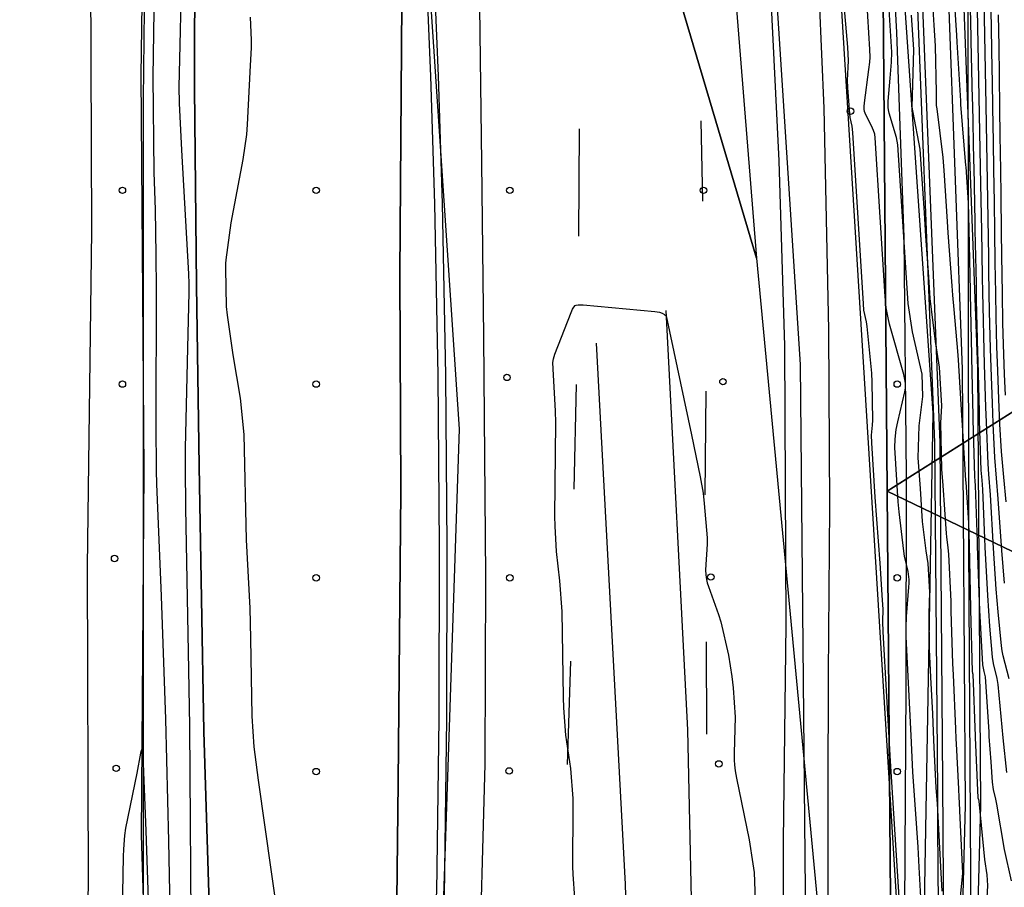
# Model space of a CAD drawing. Extents: x 0 to 85000, y -1 to 75000.
# Tile 87 of 147: x 39312 to 39465, y 62116 to 62250. Entities that reach past the tile are written whole.
import ezdxf

# ---------------------------------------------------------------- set-up
doc = ezdxf.new("R2010")
doc.units = 0
doc.header["$MEASUREMENT"] = 0
doc.header["$PDMODE"] = 33
doc.header["$PDSIZE"] = -3
for name, color, linetype in [('BOS3D_ACTIVE_POLY_CLIP', 227, 'CONTINUOUS'), ('BOS3D_PAVEMENT_MARKINGS_LI', 15, 'CONTINUOUS'), ('CONTOUR_CLIP', 120, 'CONTINUOUS'), ('DTM_INFOTECHBREAKS_CLIP', 4, 'CONTINUOUS'), ('DTM_POINT', 158, 'CONTINUOUS'), ('FENCE_CLIP', 96, 'CONTINUOUS'), ('PARCELS_FULL_17_CLIP', 7, 'CONTINUOUS'), ('RAIL_CLIP', 171, 'CONTINUOUS'), ('ROAD_CLIP', 197, 'CONTINUOUS')]:
    doc.layers.add(name, color=color, linetype=linetype)

msp = doc.modelspace()

# ---------------------------------------------------------------- linework, layer by layer
at = {"layer": 'BOS3D_ACTIVE_POLY_CLIP', "elevation": 285}
for points in [[(39284.5, 61337.25), (39329.38, 61471.25), (39374.75, 61603), (39388.39, 61646.35), (39392.82, 61660.43), (39404.87, 61698.75), (39427.31, 61791.5), (39441.37, 61870.75), (39448.5, 61955), (39451.19, 62054.75), (39453.56, 62189.5), (39438.62, 62406), (39421.69, 62513.75), (39404.44, 62599.25), (39383, 62684), (39353.81, 62780.75)], [(39209.94, 61329.25), (39249.94, 61468.25), (39269.48, 61530.31), (39270.11, 61532.28), (39291.75, 61601), (39324, 61705.75), (39342.57, 61779.61), (39345.19, 61790), (39347.04, 61801.03), (39359.25, 61873.75), (39369.31, 61950.75), (39374.81, 62025.5), (39380.25, 62187), (39365.44, 62407), (39348.5, 62516.25), (39331.25, 62602), (39309.75, 62686.75), (39300.04, 62718.51)], [(39358.87, 62703.75), (39383.12, 62609.25), (39401.5, 62524.25), (39418.94, 62414.75), (39433, 62197), (39434.62, 62023), (39434.62, 61955.75), (39435.19, 61868.25), (39397.94, 61869.25), (39388.27, 61817.49), (39384.87, 61799.31), (39382.06, 61784.25), (39361.88, 61695.5), (39347.43, 61651.75), (39342.85, 61637.87), (39329.94, 61598.75), (39289.94, 61470.5), (39247.81, 61327.25)]]:
    msp.add_lwpolyline(points, dxfattribs=at)
at = {"layer": 'BOS3D_PAVEMENT_MARKINGS_LI'}
for p, q in [((39417.62, 62234.72), (39417.87, 62222.31)), ((39398.75, 62233.51), (39398.67, 62216.88)), ((39398.3, 62193.9), (39397.93, 62177.73)), ((39418.37, 62192.87), (39418.23, 62176.85)), ((39418.41, 62154.07), (39418.47, 62139.76)), ((39397.4, 62151.1), (39396.89, 62135.06))]:
    msp.add_line(p, q, dxfattribs=at)
for points in [[(39429.83, 61913.36), (39429.84, 61951.84), (39429.75, 61993.15), (39430, 62021.95), (39430.28, 62056.64), (39430.33, 62086.1), (39430.42, 62123.24), (39430.81, 62156.73), (39430.59, 62199.88), (39429.73, 62228.57), (39427.87, 62266.14), (39425.08, 62308.13), (39422.62, 62338.37), (39419.47, 62370.53), (39415.37, 62404.07), (39410.76, 62435.28), (39410.03, 62439.28), (39400.6, 62495.07), (39392.72, 62537.34), (39382.37, 62584.23), (39374.61, 62616.61), (39361.81, 62666.13), (39342.63, 62731.5)], [(39449.04, 61891.34), (39448.9, 61953.12), (39449.07, 62003.34), (39449.08, 62041.23), (39449.01, 62066.88), (39449.22, 62112.77), (39449.38, 62147.1), (39449.45, 62179.68), (39449.11, 62216.72), (39447.95, 62248.43), (39446.13, 62282.03)], [(39435.55, 62261.85), (39436.66, 62236.72), (39437.35, 62202.38), (39437.53, 62174.97), (39437.31, 62148.94), (39437.26, 62130.74), (39437.23, 62093), (39437.35, 62052.66), (39437.15, 62014.46), (39437.16, 61960.79), (39437.19, 61920.18)], [(39372.09, 61917.34), (39374.99, 61950.6), (39377.93, 61988.54), (39379.82, 62023.4), (39381.13, 62045.84), (39382.52, 62073.65), (39383.2, 62099.32), (39384.2, 62135.13), (39384.3, 62164.26), (39384.02, 62201.3), (39383.71, 62228.3), (39383.37, 62252.32)]]:
    msp.add_lwpolyline(points, dxfattribs=at)
at = {"layer": 'CONTOUR_CLIP'}
for points, elevation in [([(39343.25, 62015.37), (39343.19, 62016.81), (39342.98, 62020.79), (39342.73, 62025.33), (39341.9, 62037.5), (39341.06, 62053.33), (39340.26, 62071.85), (39338.85, 62100.27), (39338.73, 62103.94), (39338.46, 62141.02), (39338.33, 62149.72), (39337.85, 62174.78), (39337.78, 62181.11), (39337.8, 62184.06), (39338.13, 62199.59), (39338.36, 62208.14), (39338.37, 62209.5), (39338.31, 62211.07), (39337.22, 62230.22), (39336.88, 62237.5), (39336.83, 62240), (39336.95, 62246.46), (39337.72, 62281.09)], 10), ([(39452.39, 62265.78), (39452.4, 62265.68), (39452.78, 62262.3), (39453.27, 62256.19), (39453.71, 62249.54), (39453.92, 62246.33), (39454.05, 62239.12), (39454.07, 62237.11), (39454.13, 62236.62), (39455.1, 62229.08), (39455.23, 62227.05), (39455.76, 62219.15), (39455.88, 62217.41), (39456.46, 62209.18), (39456.56, 62207.76), (39456.76, 62205.51)], 14), ([(39333.06, 62261.96), (39332.71, 62241.53), (39332.88, 62226.81), (39333.07, 62220.97), (39333.21, 62213.97), (39333.26, 62208.6), (39333.2, 62187.75), (39333.23, 62180.53), (39333.28, 62178.56), (39334, 62161.15), (39334.68, 62142.11), (39335.15, 62123.2), (39335.53, 62104.8), (39335.7, 62099.71), (39336.99, 62070.63), (39337.12, 62066.69), (39337.82, 62034.78), (39338.15, 62027.47), (39338.24, 62022.35), (39338.26, 62018.51), (39338.23, 62012.94)], 9), ([(39464.88, 62175.76), (39464.51, 62179.56), (39464.16, 62183.55), (39463.93, 62187.76), (39463.75, 62191.64), (39463.58, 62196.02), (39463.45, 62199.8), (39463.33, 62204.35), (39463.27, 62208.05), (39463.2, 62212.8), (39463.13, 62217.62), (39463.06, 62222.13), (39462.99, 62227.21), (39462.92, 62231.49), (39462.84, 62236.82), (39462.77, 62240.87), (39462.74, 62242.81), (39462.4, 62261.27)], 19), ([(39464.62, 62163.13), (39464.2, 62168.22), (39463.67, 62176.21), (39463.14, 62182.59), (39462.88, 62187.82), (39462.88, 62187.94), (39462.75, 62191), (39462.56, 62196.55), (39462.47, 62199.48), (39462.33, 62205.24), (39462.28, 62208.07), (39462.23, 62211.71), (39462.19, 62213.7), (39461.79, 62237.19), (39461.38, 62258.87)], 18), ([(39464.97, 62133.82), (39464.43, 62139.19), (39463.65, 62147.44), (39463.51, 62148.41), (39462.95, 62150.72), (39462.77, 62151.69), (39462.38, 62156.51), (39462.19, 62158.85), (39462.04, 62161.25), (39461.66, 62168.74), (39461.61, 62170.05), (39461.28, 62177.67), (39461.16, 62179.12), (39461.04, 62180.67), (39460.78, 62188.31), (39460.74, 62189.7), (39460.53, 62197.6), (39460.5, 62198.85), (39460.32, 62207), (39460.3, 62208.11), (39460.28, 62209.53), (39460.11, 62217.83), (39460.08, 62219.03), (39459.91, 62227.56), (39459.9, 62228.54), (39459.71, 62237.32), (39459.7, 62238.08), (39459.49, 62247.1), (39459.48, 62247.63), (39459.28, 62256.89)], 16), ([(39465.38, 62148.35), (39464.44, 62151.91), (39464.28, 62152.68), (39464.18, 62153.45), (39463.63, 62158.73), (39463.34, 62162.2), (39462.92, 62168.57), (39462.47, 62176.84), (39462.22, 62180.02), (39462.09, 62181.63), (39461.83, 62188.13), (39461.75, 62190.35), (39461.54, 62197.07), (39461.49, 62199.17), (39461.32, 62206.12), (39461.29, 62208.09), (39461.25, 62210.61), (39461.12, 62217.76), (39461.07, 62220.06), (39460.94, 62227.44), (39460.94, 62227.55), (39460.34, 62257.51)], 17), ([(39456.61, 62256.65), (39457.19, 62247.99), (39457.27, 62246.91), (39457.8, 62237.85), (39457.82, 62237.36), (39457.83, 62237.25), (39458.61, 62227.81), (39458.63, 62227.61), (39459.01, 62222.02), (39459.09, 62217.99), (39459.09, 62217.9), (39459.3, 62208.45), (39459.31, 62208.13), (39459.31, 62207.89), (39459.52, 62198.52), (39459.52, 62198.12), (39459.73, 62189.05), (39459.75, 62188.49), (39459.99, 62179.69), (39460.04, 62178.97), (39460.09, 62178.3), (39460.39, 62169.58), (39460.41, 62168.9), (39460.72, 62160.28), (39460.78, 62158.98), (39461.22, 62150.49), (39461.44, 62149.5), (39461.65, 62148.64), (39462.19, 62140.14), (39462.23, 62139.43), (39462.52, 62135.47), (39462.73, 62132.35), (39462.86, 62131.19), (39463.23, 62129.71), (39463.39, 62128.94), (39464.57, 62121.9), (39465.66, 62117.07)], 15), ([(39448.58, 62110.46), (39447, 62135.61), (39445.84, 62155.64), (39445.77, 62157.22), (39445.82, 62159.13), (39445.75, 62160.51), (39445.39, 62166.24), (39444.59, 62176.47), (39444.06, 62184.9), (39444.03, 62186.08), (39444.2, 62187.62), (39444.22, 62188.4), (39444.12, 62194.29), (39444.07, 62195.67), (39443.38, 62202.87), (39443.26, 62203.64), (39442.87, 62205.45), (39442.77, 62206.4), (39441.13, 62232.95), (39441.03, 62233.93), (39440.75, 62235.25), (39440.67, 62235.8), (39440.36, 62239.85), (39440.33, 62241.02), (39440.45, 62244.02), (39440.35, 62246.17), (39439.72, 62253.88)], 10), ([(39454.96, 62115.46), (39454.77, 62119.24), (39454.48, 62125.08), (39454.42, 62126.07), (39454.23, 62129.04), (39454.06, 62131.45), (39453.79, 62136.68), (39453.71, 62138.83), (39453.51, 62142.94), (39453.22, 62148.61), (39453.01, 62152.87), (39452.95, 62158.41), (39453.07, 62161.77), (39452.82, 62166.19), (39452.49, 62168.18), (39451.95, 62172.71), (39451.6, 62177.79), (39451.28, 62182.58), (39451.4, 62187.49), (39452.01, 62192.04), (39451.87, 62195.51), (39450.38, 62202.07), (39449.73, 62206.46), (39448.1, 62231.02), (39448.02, 62231.6), (39447.89, 62232.18), (39446.77, 62235.92), (39446.65, 62236.45), (39446.61, 62236.82), (39446.64, 62237.79), (39446.94, 62241.34), (39447.12, 62243.84), (39447.18, 62245.37), (39446.63, 62254.51)], 12), ([(39451.77, 62112.66), (39451.41, 62119.18), (39451.24, 62122.28), (39451.05, 62125.23), (39450.43, 62133.92), (39450.2, 62139.57), (39449.4, 62154.84), (39449.4, 62156.22), (39449.44, 62158), (39449.84, 62162.56), (39449.87, 62163.16), (39449.85, 62163.7), (39449.7, 62164.96), (39449.17, 62167.35), (39449.03, 62168.11), (39448.31, 62174.2), (39448.18, 62175.75), (39447.66, 62184.14), (39447.71, 62185.46), (39447.86, 62186.96), (39448.1, 62188.13), (39449.19, 62192.76), (39449.28, 62193.35), (39449.29, 62194.11), (39449.22, 62194.68), (39449.04, 62195.44), (39446.81, 62203.27), (39446.59, 62204.23), (39446.33, 62205.76), (39446.17, 62207.54), (39444.61, 62232.09), (39444.53, 62232.67), (39444.36, 62233.23), (39444.03, 62233.95), (39443.15, 62235.69), (39442.95, 62236.21), (39442.89, 62236.57), (39442.88, 62236.96), (39442.93, 62237.54), (39443.63, 62242.67), (39443.76, 62243.83), (39443.81, 62244.6), (39443.78, 62245.8), (39443.32, 62253.57)], 11), ([(39347.8, 62250.8), (39347.94, 62247.23), (39347.94, 62246.04), (39347.81, 62243.29)], 10), ([(39455.7, 62170.31), (39455.64, 62170.83), (39455.11, 62178.28), (39454.93, 62180.83), (39454.79, 62187.99), (39454.91, 62190.63), (39454.58, 62196.59), (39453.93, 62200.56), (39453.13, 62207.22), (39452.9, 62210.61), (39452.47, 62216.86), (39452.23, 62220.5), (39451.84, 62226.49), (39451.58, 62230.35), (39450.48, 62236.01), (39450.31, 62236.86), (39450.44, 62240.35), (39450.57, 62245.76), (39450.23, 62251.08)], 13), ([(39463.65, 62251.16), (39463.73, 62246.25), (39463.8, 62241.8), (39463.87, 62236.66), (39463.93, 62232.48), (39464.01, 62227.09), (39464.06, 62223.17), (39464.14, 62217.54), (39464.19, 62213.89), (39464.27, 62208.02), (39464.34, 62203.47), (39464.43, 62200.12), (39464.6, 62195.49), (39464.74, 62192.28)], 20), ([(39347.81, 62243.29), (39347.35, 62234.19), (39347.23, 62232.62), (39346.68, 62228.73), (39344.83, 62218.95), (39344.06, 62213.23), (39344.01, 62212.64), (39344.01, 62211.86), (39344.1, 62206.01), (39344.22, 62204.63), (39345.11, 62198.53), (39346.26, 62191.81), (39346.85, 62186.16), (39347.2, 62169.85), (39347.73, 62159.3), (39347.88, 62154.58), (39348.07, 62142.56), (39348.38, 62137.81), (39348.51, 62136.65), (39349.07, 62132.63), (39353.06, 62104.26)], 10), ([(39398.11, 62114.39), (39397.85, 62118.1), (39397.79, 62119.28), (39397.84, 62128.41), (39397.81, 62129.79), (39397.45, 62134.48), (39396.72, 62139.61), (39396.39, 62143.87), (39396.33, 62145.44), (39396.13, 62158.76), (39395.78, 62163.52), (39395.24, 62168.04), (39395.03, 62171.97), (39395.01, 62173.55), (39395.15, 62188.01), (39395.08, 62189.79), (39394.71, 62196.32), (39394.69, 62197.31), (39394.77, 62197.88), (39395, 62198.63), (39397.5, 62205.08), (39397.73, 62205.6), (39397.92, 62205.9), (39398.15, 62206.13), (39398.29, 62206.2), (39398.63, 62206.26), (39399.39, 62206.24), (39410.49, 62205.23), (39411.18, 62205.1), (39411.64, 62204.94), (39411.99, 62204.76), (39412.25, 62204.53), (39416.17, 62186.13), (39417.5, 62179.61), (39417.95, 62177.08), (39418.13, 62175.51), (39418.58, 62170.19), (39418.57, 62169.19), (39418.35, 62165.2), (39418.38, 62164.45), (39418.48, 62163.74), (39418.6, 62163.2), (39418.78, 62162.63), (39420.33, 62158.3), (39420.68, 62157.16), (39421.89, 62152.01), (39422.39, 62148.72), (39422.59, 62146.96), (39422.92, 62142.43), (39422.76, 62136.9), (39422.76, 62135.76), (39422.8, 62135.01), (39422.93, 62134.09), (39423.14, 62132.96), (39425.11, 62123.42), (39425.68, 62119.71), (39425.85, 62118.34), (39426, 62114.05)], 9), ([(39456.76, 62205.51), (39457.33, 62199.1), (39457.47, 62197.74), (39457.99, 62189.13), (39458.02, 62188.46), (39458.59, 62179.07), (39458.62, 62178.78), (39459.08, 62172.49), (39459.17, 62169.1), (39459.17, 62169.06), (39459.38, 62159.3), (39459.38, 62159.1), (39459.65, 62149.47), (39459.69, 62149.24), (39459.74, 62149.05), (39460.09, 62139.49), (39460.09, 62139.28), (39460.51, 62129.92), (39460.58, 62129.65), (39460.65, 62129.42), (39461.51, 62120.38), (39461.89, 62118), (39461.99, 62116.34), (39461.58, 62108.81)], 14), ([(39457.54, 62131.29), (39457.2, 62138.27), (39457.16, 62139.07), (39457.1, 62140.61), (39456.71, 62148.94), (39456.63, 62150.7), (39456.38, 62158.8), (39456.36, 62160.33), (39456.02, 62167.66), (39455.9, 62168.64), (39455.7, 62170.31)], 13), ([(39327.91, 62106.67), (39328.2, 62120.82), (39328.25, 62121.98), (39328.42, 62124.07), (39328.57, 62125.21), (39330.31, 62133.72), (39330.88, 62136.82), (39330.98, 62137.29), (39331.06, 62137.5), (39331.11, 62137.24), (39331.16, 62136.54), (39331.63, 62124.79), (39332.3, 62105.03)], 8), ([(39457.03, 62108.95), (39457.28, 62109.39), (39458.16, 62118.27), (39458.12, 62119.29), (39457.74, 62127.9), (39457.66, 62129.19), (39457.61, 62129.97), (39457.54, 62131.29)], 13)]:
    msp.add_lwpolyline(points, dxfattribs=dict(at, elevation=elevation))
at = {"layer": 'DTM_INFOTECHBREAKS_CLIP'}
for points in [[(39477.6, 62597.18, 18.54), (39452.91, 62525.41, 17.07), (39449.27, 62503.56, 16.5), (39451.22, 62465.89, 15.92), (39458.84, 62344.87, 17.47), (39459.08, 62169.07, 13.93), (39459.41, 62109.36, 13.26)], [(39448.19, 62109.52, 9.87), (39439.35, 62253.53, 9.84), (39428.51, 62382.29, 11.49), (39425.25, 62468.82, 11.97), (39426.23, 62525.1, 10.54), (39428.42, 62593.07, 10.02)], [(39339.91, 62528.96, 10.26), (39339.22, 62493.63, 10.26), (39338.94, 62454.33, 10.35), (39339.22, 62413.86, 10.61), (39339.63, 62372.22, 10.53), (39339.4, 62330.13, 10.47), (39339.27, 62283.1, 10.35), (39339.18, 62239.83, 10.58), (39339.47, 62209.24, 10.21), (39339.91, 62181.29, 10.47)], [(39370.27, 62091.3, 9.54), (39370.74, 62132.32, 9.27), (39371.12, 62177.41, 9.63), (39370.98, 62211.01, 9.65), (39371.31, 62253, 9.19), (39371.1, 62295.72, 9.56), (39368.93, 62350.22, 9.51), (39366.85, 62393.31, 10.17), (39366.72, 62396.12, 10.21), (39363.84, 62442.87, 9.97), (39359.89, 62495.29, 9.53), (39357.14, 62519.82, 9.48)], [(39398.46, 62458.85, 10.54), (39400.77, 62365.28, 9.99), (39408.16, 62274.37, 9.45), (39426.21, 62213.48, 9.87)], [(39411.19, 62450.02, 10.54), (39411.94, 62391.46, 10.42), (39426.21, 62213.48, 9.87), (39444.68, 62018.06, 9.87), (39455.79, 61848.14, 9.39), (39477.69, 61771.58, 8.68)], [(39339.29, 61887.96, 8.25), (39337.37, 61922.91, 8.36), (39336.38, 61971.98, 8.94), (39334.16, 62021.8, 8.14), (39332.81, 62066.64, 7.7), (39330.99, 62124.14, 7.81), (39331.41, 62180.57, 8.6), (39330.95, 62241.76, 8.58), (39331.72, 62297.41, 8.54), (39331.7, 62346.15, 8.88)], [(39323.09, 62257.44, 8.48), (39323.25, 62217.72, 8.51), (39322.58, 62165.74, 8.45), (39322.71, 62116.58, 8.37), (39321.53, 62063.2, 8.15), (39323.1, 62011.59, 8.21), (39323.48, 61957.19, 8.02), (39322.55, 61879.33, 8.06)], [(39396.97, 61824.79, 7.22), (39401.4, 61853.22, 6.47), (39406.5, 61888.52, 6.71), (39411.08, 61936.45, 5.95), (39413.81, 61960.34, 6.18), (39417.51, 62004.18, 6.53), (39416.39, 62102.33, 7.95), (39415.6, 62140.42, 8.27), (39412.21, 62205.37, 9.01)], [(39385.02, 61835.03, 10.44), (39397.32, 61908.13, 10.22), (39409, 62012.32, 9.12), (39405.91, 62116.53, 8.7), (39401.44, 62200.3, 8.27)], [(39339.91, 62181.29, 10.47), (39340.63, 62140.19, 10.58), (39341.79, 62103.5, 10.97), (39343.72, 62055.76, 10.77), (39346.04, 62015.23, 10.56), (39347.94, 61963.52, 10.38), (39351.13, 61911.84, 10.73), (39352.53, 61868.81, 12.17), (39354.58, 61831.06, 13.75), (39356.24, 61796.42, 13.58)]]:
    msp.add_polyline3d(points, dxfattribs=at)
at = {"layer": 'DTM_POINT'}
for p in [(39440.79, 62236.23, 10.89), (39328.02, 62223.98, 8.81), (39358.02, 62223.98, 9.27), (39388.02, 62223.98, 9.74), (39418.02, 62223.98, 9.51), (39328.02, 62193.98, 8.42), (39358.02, 62193.98, 9.31), (39387.58, 62195.01, 9.71), (39421.03, 62194.35, 9.47), (39448.02, 62193.98, 10.48), (39326.81, 62166.98, 8.17), (39358.02, 62163.98, 9.26), (39388.02, 62163.98, 9.55), (39419.16, 62164.11, 9.11), (39448.02, 62163.98, 10.38), (39327.07, 62134.48, 8.26), (39420.39, 62135.17, 8.81), (39358.02, 62133.98, 9.26), (39387.91, 62134.08, 9.51), (39448.02, 62133.98, 10.32)]:
    msp.add_point(p, dxfattribs=at)
at = {"layer": 'FENCE_CLIP'}
for points in [[(39329.82, 63436.86), (39329.54, 63421.66), (39329.79, 63357.25), (39328.39, 63296.68), (39327.72, 63293.48), (39328.84, 63170.56), (39329.87, 63078.18), (39333.34, 62616.61), (39332.47, 62540.15), (39331.65, 62484.52), (39331.12, 62415.16), (39331.73, 62341.95), (39331.84, 62293.86), (39331.25, 62238.02), (39331.23, 62169.85), (39331.22, 62100.82), (39330.98, 62032.64), (39331.92, 61980.8), (39330.63, 61874.06), (39342.99, 61876.35)], [(39442.33, 61893.76), (39449.08, 61952.31), (39450.87, 61968.43), (39452.44, 61984.58), (39453.78, 62000.75), (39454.9, 62016.93), (39455.8, 62033.13), (39456.47, 62049.34), (39456.92, 62065.55), (39458.61, 62128.78), (39458.15, 62196.31), (39455.96, 62254.78), (39449.83, 62334.33), (39442.48, 62403.97), (39441.92, 62409.53), (39438.97, 62428.35), (39434.18, 62458.89), (39423.93, 62520.89), (39406.09, 62604.71), (39392.84, 62657.96), (39375.79, 62718.65)], [(39380.27, 62689.69), (39395.71, 62632.65), (39408.41, 62574.68), (39412.76, 62555.28), (39416.81, 62535.85), (39420.59, 62516.36), (39424.08, 62496.83), (39427.29, 62477.24), (39433.95, 62433.06), (39438.43, 62403.34), (39445.94, 62334.57), (39451.32, 62268.04), (39454.6, 62184.96), (39455.01, 62132.4), (39455.25, 62101.05), (39454.65, 62035.02), (39453.09, 61930.93), (39448.89, 61788.6)], [(39363.23, 61923.62), (39365.01, 61939.46), (39366.57, 61955.32), (39367.92, 61971.21), (39369.07, 61987.1), (39374.15, 62056.66), (39376.04, 62108.16), (39376.71, 62115.33), (39377.06, 62142.21), (39377.13, 62168.78), (39376.92, 62195.35), (39376.42, 62221.91), (39375.78, 62241.68), (39374.94, 62261.44)]]:
    msp.add_lwpolyline(points, dxfattribs=at)
at = {"layer": 'PARCELS_FULL_17_CLIP'}
for points in [[(39424, 62867.72), (39425.64, 62823.98), (39442.88, 62594.44), (39443.1, 62591.58), (39446.47, 62177.41), (39447.39, 62063.92), (39247.37, 61968.67), (39247.9, 62129.22), (39299.34, 62230.02), (39299.38, 62286.98), (39241.36, 62313.17), (39262.47, 62359.68), (39299.32, 62342.44), (39299.44, 62366.57), (39299.46, 62389.77), (39299.48, 62420.02), (39299.51, 62453.18), (39299.59, 62557.89), (39298.19, 62797.16), (39298.13, 62897.98), (39273.74, 62898.86), (39273.71, 62943.15)], [(39424, 62867.72), (39425.64, 62823.98), (39442.88, 62594.44), (39443.1, 62591.58), (39446.47, 62177.41), (39447.39, 62063.92), (39247.37, 61968.67), (39247.9, 62129.22), (39299.34, 62230.02), (39299.38, 62286.98), (39241.36, 62313.17), (39262.47, 62359.68), (39299.32, 62342.44), (39299.44, 62366.57), (39299.46, 62389.77), (39299.48, 62420.02), (39299.51, 62453.18), (39299.59, 62557.89), (39298.19, 62797.16), (39298.13, 62897.98), (39273.74, 62898.86), (39273.71, 62943.15)], [(39424, 62867.72), (39425.64, 62823.98), (39442.88, 62594.44), (39443.1, 62591.58), (39446.47, 62177.41), (39447.39, 62063.92), (39247.37, 61968.67), (39247.9, 62129.22), (39299.34, 62230.02), (39299.38, 62286.98), (39241.36, 62313.17), (39262.47, 62359.68), (39299.32, 62342.44), (39299.44, 62366.57), (39299.46, 62389.77), (39299.48, 62420.02), (39299.51, 62453.18), (39299.59, 62557.89), (39298.19, 62797.16), (39298.13, 62897.98), (39273.74, 62898.86), (39273.71, 62943.15)], [(39424, 62867.72), (39425.64, 62823.98), (39442.88, 62594.44), (39443.1, 62591.58), (39446.47, 62177.41), (39447.39, 62063.92), (39247.37, 61968.67), (39247.9, 62129.22), (39299.34, 62230.02), (39299.38, 62286.98), (39241.36, 62313.17), (39262.47, 62359.68), (39299.32, 62342.44), (39299.44, 62366.57), (39299.46, 62389.77), (39299.48, 62420.02), (39299.51, 62453.18), (39299.59, 62557.89), (39298.19, 62797.16), (39298.13, 62897.98), (39273.74, 62898.86), (39273.71, 62943.15)], [(39560.65, 62769.18), (39559.74, 62767.22), (39486.91, 62597.96), (39486.84, 62597.63), (39482.49, 62575.47), (39484.69, 62201.54), (39446.47, 62177.41), (39443.1, 62591.58), (39442.88, 62594.44), (39503.27, 62736.04), (39527.95, 62793.92), (39528.88, 62795.86)], [(39538.6, 62176.46), (39611.58, 62143.17), (39564.32, 62120.67), (39446.47, 62177.41), (39484.69, 62201.54)], [(39564.32, 62120.67), (39447.39, 62063.92), (39446.47, 62177.41)]]:
    msp.add_lwpolyline(points, close=True, dxfattribs=at)
at = {"layer": 'RAIL_CLIP'}
for points in [[(39413.39, 63595.83), (39413.39, 63574.8), (39413.29, 63520.88), (39413.09, 63449.78), (39413.53, 63378.74), (39413.17, 63305.53), (39413.47, 63264.52), (39413.24, 63194.68), (39412.95, 63001.07), (39414.19, 62852.75), (39411.19, 62450.02), (39411.94, 62391.46), (39426.21, 62213.48)], [(39426.21, 62213.48), (39408.16, 62274.37), (39400.77, 62365.28), (39398.46, 62458.85), (39401.4, 62852.72), (39399.67, 63001.29), (39400.44, 63194.73), (39400.68, 63266.22), (39400.28, 63345.91), (39399.97, 63430.39), (39399.17, 63507.32)], [(39321.76, 63033.56), (39323.06, 62621.43), (39323.93, 62541.2), (39323.43, 62486.12), (39323.15, 62458.13), (39323.3, 62355.52), (39323.26, 62302.53), (39323.09, 62257.44), (39323.25, 62217.72), (39322.57, 62165.74), (39322.71, 62116.58), (39321.53, 62063.2), (39323.1, 62011.59), (39323.48, 61957.19), (39322.55, 61879.33)], [(39356.24, 61796.42), (39354.58, 61831.06), (39352.53, 61868.81), (39351.13, 61911.84), (39347.94, 61963.52), (39346.04, 62015.23), (39343.72, 62055.76), (39341.79, 62103.5), (39340.63, 62140.19), (39339.91, 62181.29), (39339.47, 62209.24), (39339.18, 62239.83), (39339.27, 62283.1), (39339.4, 62330.13), (39339.63, 62372.22), (39339.22, 62413.86), (39338.94, 62454.33), (39339.22, 62493.63), (39339.91, 62528.96), (39342.53, 62986.43)], [(39366.85, 62393.31), (39368.93, 62350.22), (39371.1, 62295.72), (39371.31, 62253), (39370.98, 62211.01), (39371.12, 62177.41), (39370.74, 62132.32), (39370.27, 62091.3), (39369.69, 62051.02), (39368.67, 62010.74), (39368.35, 61962.86), (39368.7, 61913.48), (39369.51, 61862.39), (39372.26, 61811.34), (39375.86, 61771.26), (39379.32, 61738.05), (39381.17, 61699.23), (39381.06, 61662.08), (39380.46, 61612.08)], [(39426.21, 62213.48), (39444.68, 62018.06), (39455.79, 61848.14), (39477.69, 61771.58), (39486.63, 61752.1), (39513.65, 61705.19), (39536.65, 61667.18), (39558.35, 61630.95), (39595.6, 61568.59), (39623.02, 61519.93), (39654.22, 61467.79), (39677.47, 61427.73)]]:
    msp.add_lwpolyline(points, dxfattribs=at)
at = {"layer": 'ROAD_CLIP'}
for points in [[(39450.53, 62267.99), (39453.81, 62184.94), (39454.23, 62130.8), (39454.28, 62125.31), (39454.46, 62101.05), (39454.17, 62069), (39454.15, 62066.81), (39454.07, 62057.86), (39453.86, 62035.03), (39453.51, 62012.01), (39453.32, 61999.19), (39453.12, 61986.02), (39453.09, 61983.62), (39452.8, 61964.55), (39452.3, 61930.95), (39448.14, 61790.01)], [(39364.41, 61923.48), (39366.18, 61939.34), (39366.4, 61941.53), (39366.66, 61944.2), (39367.75, 61955.21), (39367.8, 61955.83), (39369.11, 61971.11), (39370.25, 61987.01), (39372.54, 62018.32), (39373.19, 62027.31), (39373.39, 62029.94), (39375.33, 62056.6), (39377.24, 62108.56), (39377.89, 62114.67), (39378.25, 62142.21), (39378.32, 62168.79), (39378.1, 62195.36), (39377.61, 62221.94), (39376.96, 62241.73), (39376.13, 62261.5)], [(39444.66, 61893.45), (39451.42, 61952.05), (39452.8, 61964.55), (39453.21, 61968.19), (39454.78, 61984.37), (39454.78, 61984.44), (39454.89, 61985.79), (39454.99, 61986.91), (39456.12, 62000.57), (39456.12, 62000.61), (39457.24, 62016.78), (39458.14, 62033.01), (39458.82, 62049.26), (39459.12, 62060.32), (39459.27, 62065.48), (39459.37, 62069.32), (39459.43, 62071.54), (39460.95, 62128.75), (39460.5, 62196.37), (39458.3, 62254.91)]]:
    msp.add_lwpolyline(points, dxfattribs=at)

doc.saveas('drawing.dxf')
